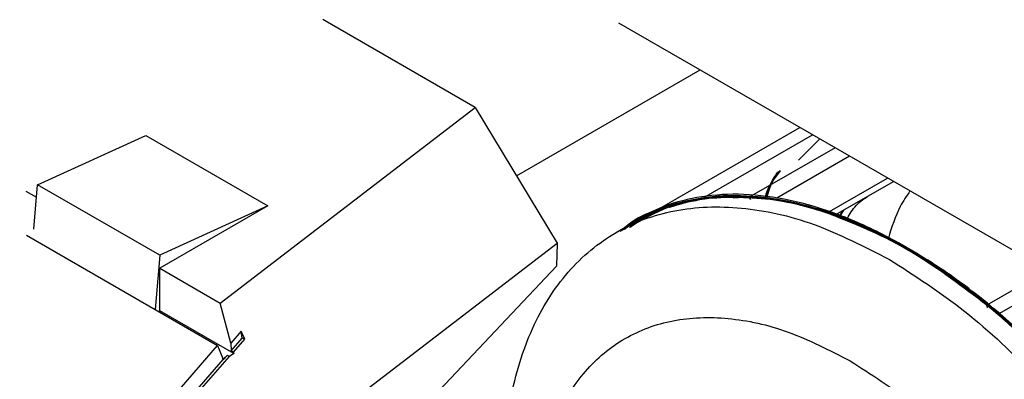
# Model space of a CAD drawing. Header units: millimetres. Extents: x 0 to 841, y 0 to 594.
# Tile 137 of 256: x 744.307 to 746.872, y 193.544 to 194.482. Entities that reach past the tile are written whole.
import ezdxf

# ---------------------------------------------------------------- set-up
doc = ezdxf.new("R2010")
doc.units = ezdxf.units.MM
doc.layers.add('TRAIT-FORT', color=4, linetype='Continuous', lineweight=25)

msp = doc.modelspace()

# ---------------------------------------------------------------- linework, layer by layer
at = {"layer": 'TRAIT-FORT', "color": 4, "linetype": 'Continuous', "lineweight": 25}
for p, q in [((745.4942, 194.2528), (745.097, 194.4821)), ((747.1781, 193.717), (745.8682, 194.4731)), ((745.6015, 194.075), (746.0796, 194.3511)), ((744.8298, 193.7429), (745.4942, 194.2528)), ((745.4942, 194.2528), (745.7076, 193.8991)), ((745.9571, 193.9804), (746.3394, 194.2011)), ((744.3541, 194.0517), (744.6357, 194.1801)), ((744.6357, 194.1801), (744.9539, 193.9964)), ((746.0896, 194.0185), (746.3727, 194.1819)), ((746.3912, 194.1712), (746.336, 194.1153)), ((746.4314, 194.148), (746.2079, 194.019)), ((746.4692, 194.1262), (746.2794, 194.0166)), ((746.4104, 193.9781), (746.5681, 194.0691)), ((744.3441, 193.9361), (744.3541, 194.0517)), ((744.6723, 193.868), (744.3541, 194.0517)), ((746.4333, 193.9738), (746.5832, 194.0604)), ((744.3232, 194.0353), (744.3512, 194.0191)), ((746.2079, 194.019), (746.1656, 194.017)), ((746.2123, 194.0132), (746.2079, 194.019)), ((744.9539, 193.9964), (744.6723, 193.8338)), ((744.9539, 193.9964), (744.6723, 193.868)), ((746.4424, 193.9662), (746.4551, 193.9864)), ((746.4429, 193.97), (746.4522, 193.9847)), ((745.9068, 193.9535), (745.8613, 193.9273)), ((745.892, 193.9435), (745.8713, 193.9309)), ((745.9121, 193.9565), (745.8811, 193.9346)), ((745.8984, 193.9474), (745.8826, 193.9351)), ((745.8897, 193.9415), (745.8851, 193.9375)), ((744.3253, 193.9198), (744.8228, 193.6326)), ((745.8851, 193.9375), (745.8713, 193.9309)), ((745.8713, 193.9309), (745.8771, 193.9342)), ((745.8869, 193.939), (745.8755, 193.9325)), ((745.8837, 193.9384), (745.8789, 193.9345)), ((744.2334, 192.7678), (745.7076, 193.8991)), ((745.7076, 193.8991), (745.7059, 193.839)), ((744.6723, 193.868), (744.6601, 193.7265)), ((745.7059, 193.839), (744.6184, 192.6882)), ((744.6723, 193.7231), (744.6723, 193.8338)), ((744.6723, 193.8338), (744.8298, 193.7429)), ((746.9842, 193.8289), (746.8265, 193.7378)), ((747.0199, 193.8083), (746.8592, 193.7155)), ((744.8578, 193.6388), (744.8298, 193.7429)), ((746.8285, 193.7308), (746.8265, 193.7378)), ((744.6691, 193.7213), (744.6723, 193.7231)), ((744.865, 193.6119), (744.6723, 193.7231)), ((744.884, 193.6698), (744.8578, 193.6388)), ((744.8941, 193.6488), (744.884, 193.6698)), ((744.8871, 193.6512), (744.884, 193.6698)), ((744.8578, 193.6388), (744.8584, 193.6183)), ((744.8584, 193.6183), (744.8871, 193.6512)), ((744.8642, 193.6149), (744.8941, 193.6488)), ((744.8941, 193.6488), (744.8871, 193.6512)), ((744.2097, 192.9261), (744.8228, 193.6326)), ((744.8228, 193.6326), (744.8367, 193.5989)), ((744.865, 193.6119), (744.8542, 193.6036)), ((744.8642, 193.6149), (744.8584, 193.6183)), ((744.8642, 193.6149), (744.865, 193.6119)), ((744.207, 192.8698), (744.8542, 193.6036)), ((744.2607, 192.9312), (744.8378, 193.5962)), ((744.8378, 193.5962), (744.8367, 193.5989)), ((744.8383, 193.598), (744.8367, 193.5989)), ((744.8378, 193.5962), (744.8387, 193.5957)), ((744.8485, 193.6069), (744.8383, 193.598)), ((744.8387, 193.5957), (744.8383, 193.598)), ((744.8387, 193.5957), (744.8485, 193.6069)), ((744.8485, 193.6069), (744.8542, 193.6036))]:
    msp.add_line(p, q, dxfattribs=at)
for points, knots in [([(746.2887, 194.0881), (746.274, 194.0699), (746.2581, 194.0502), (746.2495, 194.0226), (746.2489, 194.0205)], [0, 0, 0, 0, 0.922005, 1, 1, 1, 1]), ([(746.2507, 194.0204), (746.257, 194.0376), (746.2654, 194.0609), (746.2783, 194.0792), (746.2817, 194.084)], [0, 0, 0, 0, 0.738546, 1, 1, 1, 1]), ([(746.251, 194.0203), (746.2523, 194.024), (746.2609, 194.0491), (746.2742, 194.0692), (746.2856, 194.0863)], [0, 0, 0, 0, 0.147779, 1, 1, 1, 1]), ([(746.2833, 194.085), (746.2794, 194.08), (746.2655, 194.0626), (746.2581, 194.0379), (746.2528, 194.0202)], [0, 0, 0, 0, 0.284517, 1, 1, 1, 1]), ([(746.2829, 194.0847), (746.2794, 194.0803), (746.2657, 194.063), (746.2583, 194.0385), (746.2529, 194.0202)], [0, 0, 0, 0, 0.25625, 1, 1, 1, 1]), ([(746.2536, 194.0202), (746.2578, 194.0337), (746.2661, 194.0606), (746.2818, 194.0793), (746.2895, 194.0885)], [0, 0, 0, 0, 0.505161, 1, 1, 1, 1]), ([(746.2541, 194.0201), (746.259, 194.0362), (746.2668, 194.0622), (746.2817, 194.0804), (746.2874, 194.0873)], [0, 0, 0, 0, 0.616087, 1, 1, 1, 1]), ([(747.3001, 193.1766), (747.2876, 193.1989), (747.231, 193.2997), (747.1061, 193.4618), (746.9316, 193.6524), (746.744, 193.8084), (746.5523, 193.9258), (746.3631, 193.9995), (746.1823, 194.0286), (746.0203, 194.0059), (745.9168, 193.9717), (745.8771, 193.9343), (745.8759, 193.9331)], [0, 0, 0, 0, 0.03416, 0.1543991, 0.2746381, 0.3948772, 0.5151163, 0.6353554, 0.7555945, 0.8758335, 0.9960726, 1, 1, 1, 1]), ([(747.3005, 193.1769), (747.2909, 193.1941), (747.2378, 193.29), (747.1169, 193.4484), (746.9435, 193.641), (746.7564, 193.7994), (746.5648, 193.9194), (746.3752, 193.996), (746.1936, 194.0282), (746.0303, 194.0087), (745.9245, 193.9755), (745.883, 193.9376), (745.8805, 193.9353)], [0, 0, 0, 0, 0.02647, 0.147176, 0.267883, 0.388589, 0.509295, 0.630001, 0.750707, 0.871413, 0.992119, 1, 1, 1, 1]), ([(746.8265, 193.7378), (746.7878, 193.7684), (746.7094, 193.8305), (746.5878, 193.9049), (746.463, 193.9645), (746.3373, 194.0053), (746.2139, 194.0249), (746.0962, 194.0227), (745.9888, 193.9958), (745.9186, 193.9678), (745.8885, 193.9434), (745.8864, 193.9417)], [0, 0, 0, 0, 0.114389, 0.232115, 0.353004, 0.478653, 0.605824, 0.734263, 0.862858, 0.99052, 1, 1, 1, 1]), ([(747.3011, 193.1772), (747.2843, 193.2056), (747.2356, 193.2875), (747.143, 193.413), (747.0282, 193.5494), (746.9091, 193.6687), (746.7895, 193.7703), (746.6695, 193.8548), (746.5488, 193.9233), (746.4269, 193.9756), (746.3041, 194.01), (746.1833, 194.0245), (746.068, 194.0162), (745.9682, 193.99), (745.9132, 193.9566), (745.8892, 193.942)], [0, 0, 0, 0, 0.044532, 0.128906, 0.212368, 0.292705, 0.370989, 0.447071, 0.523143, 0.601411, 0.681715, 0.765089, 0.849336, 0.934265, 1, 1, 1, 1]), ([(747.2995, 193.1763), (747.2752, 193.2174), (747.2053, 193.3361), (747.0645, 193.5115), (746.8861, 193.6942), (746.6969, 193.8412), (746.5052, 193.948), (746.3173, 194.0112), (746.1411, 194.0264), (745.997, 194.0041), (745.9241, 193.9581), (745.8952, 193.9398)], [0, 0, 0, 0, 0.064739, 0.186884, 0.309028, 0.431173, 0.553318, 0.675463, 0.797607, 0.919752, 1, 1, 1, 1]), ([(747.2996, 193.1764), (747.2721, 193.2223), (747.1985, 193.3457), (747.0534, 193.5244), (746.874, 193.7049), (746.6844, 193.8494), (746.4928, 193.9535), (746.3053, 194.0138), (746.1303, 194.0257), (745.9912, 194.0021), (745.9225, 193.9571), (745.8974, 193.9406)], [0, 0, 0, 0, 0.07279, 0.1951603, 0.3175306, 0.4399009, 0.5622711, 0.6846414, 0.8070117, 0.9293819, 1, 1, 1, 1]), ([(747.3023, 193.1779), (747.2548, 193.2513), (747.1584, 193.4002), (746.9874, 193.5961), (746.8033, 193.7638), (746.6121, 193.8937), (746.4215, 193.9813), (746.2372, 194.0247), (746.069, 194.0174), (745.9541, 193.9887), (745.9056, 193.9498), (745.8979, 193.9436)], [0, 0, 0, 0, 0.119147, 0.241676, 0.364206, 0.486736, 0.609265, 0.731795, 0.854325, 0.976855, 1, 1, 1, 1]), ([(747.2998, 193.1765), (747.269, 193.2273), (747.1916, 193.3551), (747.0421, 193.537), (746.8619, 193.7154), (746.672, 193.8575), (746.4805, 193.9587), (746.2935, 194.0161), (746.1195, 194.0248), (745.9849, 194), (745.92, 193.9558), (745.8981, 193.9409)], [0, 0, 0, 0, 0.080776, 0.203217, 0.325658, 0.448099, 0.570541, 0.692982, 0.815423, 0.937864, 1, 1, 1, 1]), ([(747.3016, 193.1775), (747.2577, 193.2463), (747.1654, 193.3909), (746.9989, 193.5841), (746.8156, 193.754), (746.6246, 193.8864), (746.4337, 193.9769), (746.2488, 194.0233), (746.0794, 194.0193), (745.9621, 193.9919), (745.9116, 193.9529), (745.9024, 193.9458)], [0, 0, 0, 0, 0.111579, 0.234605, 0.357631, 0.480658, 0.603684, 0.726711, 0.849737, 0.972764, 1, 1, 1, 1]), ([(747.3017, 193.1776), (747.2799, 193.2132), (747.2287, 193.2967), (747.1369, 193.4206), (747.0286, 193.5494), (746.9105, 193.6694), (746.7849, 193.7771), (746.6542, 193.8691), (746.5224, 193.9418), (746.3924, 193.9934), (746.2676, 194.0228), (746.1511, 194.0302), (746.0457, 194.0158), (745.9625, 193.9892), (745.9189, 193.9606), (745.9026, 193.9499)], [0, 0, 0, 0, 0.057001, 0.133722, 0.212599, 0.293428, 0.377195, 0.461657, 0.546595, 0.631254, 0.714933, 0.797482, 0.876775, 0.95393, 1, 1, 1, 1]), ([(746.2079, 194.019), (746.1509, 194.0187), (746.039, 194.0181), (745.9474, 193.9723), (745.9026, 193.9499)], [0, 0, 0, 0, 0.51021, 1, 1, 1, 1]), ([(746.8265, 193.7378), (746.7635, 193.7855), (746.6375, 193.8807), (746.4459, 193.972), (746.2605, 194.0218), (746.0899, 194.0208), (745.9701, 193.995), (745.9176, 193.9559), (745.907, 193.948)], [0, 0, 0, 0, 0.190336, 0.380673, 0.571009, 0.761345, 0.951682, 1, 1, 1, 1]), ([(747.2998, 193.1765), (747.2842, 193.2038), (747.2243, 193.3093), (747.0953, 193.475), (746.9197, 193.6636), (746.7316, 193.8173), (746.54, 193.9318), (746.3508, 194.0032), (746.1721, 194.027), (746.0211, 194.0113), (745.9424, 193.9675), (745.9092, 193.9491)], [0, 0, 0, 0, 0.043181, 0.166956, 0.290731, 0.414506, 0.538281, 0.662056, 0.785831, 0.909607, 1, 1, 1, 1]), ([(747.3012, 193.1773), (747.288, 193.1999), (747.2448, 193.2736), (747.1613, 193.3889), (747.0545, 193.5198), (746.9429, 193.6365), (746.8268, 193.7404), (746.7055, 193.8314), (746.5791, 193.908), (746.4501, 193.9672), (746.3214, 194.0064), (746.1974, 194.0228), (746.0883, 194.0195), (746.026, 194.0005), (745.999, 193.9922)], [0, 0, 0, 0, 0.039079, 0.127543, 0.213758, 0.297563, 0.38136, 0.467575, 0.556048, 0.647923, 0.740806, 0.834496, 0.928176, 1, 1, 1, 1]), ([(747.3012, 193.1773), (747.2884, 193.1993), (747.2441, 193.2749), (747.1562, 193.396), (747.0398, 193.537), (746.9153, 193.6634), (746.7868, 193.7729), (746.6578, 193.8626), (746.5313, 193.932), (746.41, 193.981), (746.2939, 194.0113), (746.1826, 194.0228), (746.0832, 194.0182), (746.0253, 194.0005), (745.9999, 193.9927)], [0, 0, 0, 0, 0.038034, 0.130996, 0.224766, 0.318527, 0.41149, 0.503453, 0.591993, 0.678282, 0.762159, 0.846027, 0.932316, 1, 1, 1, 1]), ([(747.3021, 193.1778), (747.2928, 193.1939), (747.2522, 193.2644), (747.1685, 193.3805), (747.0536, 193.5221), (746.9327, 193.6471), (746.81, 193.7544), (746.6881, 193.8429), (746.5674, 193.9138), (746.4474, 193.9677), (746.3276, 194.0045), (746.2089, 194.022), (746.0986, 194.0208), (746.0332, 194.0026), (746.0029, 193.9941)], [0, 0, 0, 0, 0.027812, 0.12191, 0.215261, 0.307654, 0.396627, 0.483353, 0.567654, 0.65195, 0.738693, 0.827721, 0.920192, 1, 1, 1, 1]), ([(747.3018, 193.1777), (747.2961, 193.1877), (747.2609, 193.2493), (747.1847, 193.3574), (747.0736, 193.4987), (746.9515, 193.6288), (746.8231, 193.7441), (746.6911, 193.8415), (746.5587, 193.9188), (746.4298, 193.9745), (746.307, 194.009), (746.193, 194.0225), (746.091, 194.0191), (746.0316, 194.0024), (746.004, 193.9947)], [0, 0, 0, 0, 0.017369, 0.106423, 0.198914, 0.292423, 0.386748, 0.481064, 0.574574, 0.667074, 0.756118, 0.842891, 0.927229, 1, 1, 1, 1]), ([(747.3031, 193.1784), (747.2969, 193.1894), (747.2632, 193.2497), (747.1909, 193.3544), (747.0858, 193.4907), (746.9693, 193.6177), (746.8444, 193.7325), (746.7145, 193.8309), (746.5826, 193.9104), (746.452, 193.9693), (746.3263, 194.0068), (746.2086, 194.0223), (746.1192, 194.0222), (746.0722, 194.0109), (746.0585, 194.0076)], [0, 0, 0, 0, 0.01985, 0.108545, 0.199712, 0.294604, 0.390804, 0.488141, 0.585779, 0.682879, 0.77919, 0.872104, 0.962784, 1, 1, 1, 1]), ([(747.3011, 193.1772), (747.2831, 193.2073), (747.2363, 193.2856), (747.1499, 193.4037), (747.0441, 193.5315), (746.9298, 193.6494), (746.8071, 193.7568), (746.6782, 193.8498), (746.5457, 193.9255), (746.4139, 193.9799), (746.2946, 194.0124), (746.2233, 194.0162), (746.1924, 194.0178)], [0, 0, 0, 0, 0.062308, 0.162293, 0.262254, 0.365112, 0.470673, 0.580309, 0.691153, 0.802963, 0.914761, 1, 1, 1, 1]), ([(746.4603, 193.9585), (746.4671, 193.9709), (746.4817, 193.9978), (746.5045, 194.0135), (746.5168, 194.022)], [0, 0, 0, 0, 0.4628591, 1, 1, 1, 1]), ([(746.6264, 194.0354), (746.6175, 194.0223), (746.5934, 193.9869), (746.5791, 193.941), (746.5701, 193.9121)], [0, 0, 0, 0, 0.371675, 1, 1, 1, 1]), ([(745.5798, 193.1122), (745.5738, 193.1675), (745.5591, 193.3033), (745.5804, 193.4959), (745.6369, 193.6826), (745.7308, 193.8306), (745.8567, 193.9352), (746.0102, 193.9922), (746.1853, 193.9985), (746.3753, 193.9579), (746.5071, 193.8905), (746.573, 193.8568)], [0, 0, 0, 0, 0.079081, 0.194196, 0.30931, 0.424425, 0.53954, 0.654655, 0.76977, 0.884885, 1, 1, 1, 1]), ([(747.3022, 193.1779), (747.3006, 193.1809), (747.2565, 193.263), (747.1464, 193.4103), (746.9765, 193.6087), (746.7909, 193.7727), (746.5994, 193.9027), (746.4734, 193.9529), (746.4104, 193.9781)], [0, 0, 0, 0, 0.00748, 0.205984, 0.404488, 0.602992, 0.801496, 1, 1, 1, 1]), ([(747.302, 193.1778), (747.2841, 193.2079), (747.2343, 193.2917), (747.1401, 193.4194), (747.0231, 193.5579), (746.8996, 193.6806), (746.7739, 193.785), (746.649, 193.8695), (746.5275, 193.9355), (746.449, 193.964), (746.4104, 193.9781)], [0, 0, 0, 0, 0.077139, 0.214689, 0.352043, 0.488056, 0.622454, 0.751734, 0.877651, 1, 1, 1, 1]), ([(745.8946, 193.9445), (745.8899, 193.9425), (745.883, 193.9396), (745.8774, 193.9346), (745.8756, 193.9329)], [0, 0, 0, 0, 0.675655, 1, 1, 1, 1]), ([(745.9072, 193.9471), (745.9064, 193.9467), (745.9031, 193.9453), (745.9003, 193.9428), (745.8982, 193.9409)], [0, 0, 0, 0, 0.246065, 1, 1, 1, 1]), ([(746.573, 193.8568), (746.6389, 193.8145), (746.7707, 193.7298), (746.9601, 193.5506), (747.126, 193.3571), (747.2152, 193.2144), (747.255, 193.1507)], [0, 0, 0, 0, 0.26275, 0.5255, 0.78825, 1, 1, 1, 1]), ([(745.6448, 193.1497), (745.6474, 193.1981), (745.6534, 193.3073), (745.7003, 193.4485), (745.7766, 193.5711), (745.8806, 193.657), (746.0069, 193.704), (746.1512, 193.7092), (746.3077, 193.6758), (746.4162, 193.6203), (746.4704, 193.5925)], [0, 0, 0, 0, 0.1023619, 0.2305959, 0.3588299, 0.487064, 0.615298, 0.743532, 0.871766, 1, 1, 1, 1]), ([(746.4704, 193.5925), (746.5247, 193.5577), (746.6333, 193.488), (746.7892, 193.3403), (746.9239, 193.1835), (746.9957, 193.0688), (747.0267, 193.0192)], [0, 0, 0, 0, 0.265736, 0.531472, 0.797209, 1, 1, 1, 1])]:
    msp.add_open_spline(points, degree=3, knots=knots, dxfattribs=at)

doc.saveas('drawing.dxf')
